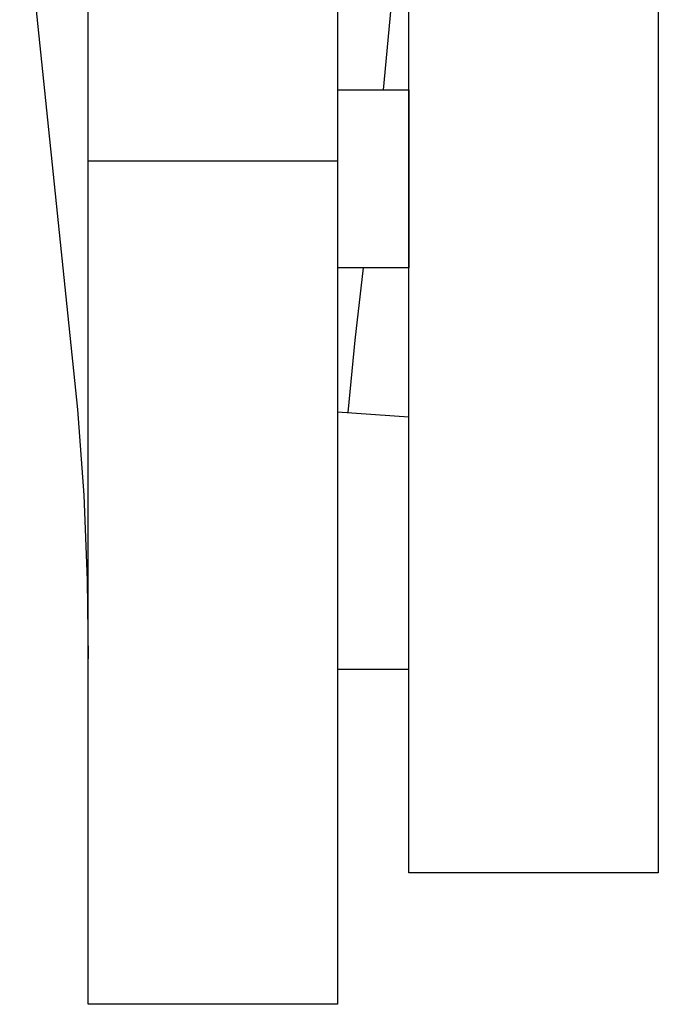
# Model space of a CAD drawing. Header units: millimetres. Extents: x 5000 to 6727, y 0 to 1679.
# Tile 1 of 106: x 5008 to 5098, y 0 to 138. Entities that reach past the tile are written whole.
import ezdxf

# ---------------------------------------------------------------- set-up
doc = ezdxf.new("R2010")
doc.units = ezdxf.units.MM
doc.layers.add('Make2D$Sichtbar$Kurven', color=18, linetype='Continuous', true_color=0x000000)

msp = doc.modelspace()

# ---------------------------------------------------------------- linework, layer by layer
at = {"layer": 'Make2D$Sichtbar$Kurven', "color": 18, "lineweight": -3, "true_color": 0x000000}
for p, q in [((5097.5, 517.18), (5097.5, 22.64)), ((5062.5, 18.45), (5062.5, 257.15)), ((5017.5, 126.1), (5017.5, 168.76)), ((5052.5, 168.76), (5052.5, 126.1)), ((5058.91, 128.28), (5062.5, 166.07)), ((5007.87, 161.8), (5016.01, 83.44)), ((5052.5, 128.28), (5062.5, 128.28)), ((5062.5, 128.28), (5062.5, 128.27)), ((5062.5, 128.27), (5062.5, 103.28)), ((5017.5, 118.26), (5017.5, 126.1)), ((5052.5, 126.1), (5052.5, 118.26)), ((5052.5, 124.38), (5052.5, 124.38)), ((5052.5, 124.38), (5052.5, 107.15)), ((5052.5, 118.26), (5017.5, 118.26)), ((5017.5, 113.64), (5017.5, 118.26)), ((5052.5, 118.26), (5052.5, 113.64)), ((5017.5, 0), (5017.5, 113.64)), ((5052.5, 113.64), (5052.5, 0)), ((5052.5, 107.15), (5052.5, 107.15)), ((5062.5, 103.28), (5052.5, 103.28)), ((5054.95, 93.16), (5056.14, 103.28)), ((5053.96, 83.01), (5054.95, 93.16)), ((5016.01, 83.44), (5016.87, 71.42)), ((5052.5, 83.12), (5062.5, 82.4)), ((5016.87, 71.42), (5017.36, 59.51)), ((5017.36, 59.51), (5017.5, 48.47)), ((5062.5, 46.98), (5052.5, 46.98)), ((5097.5, 22.64), (5097.5, 18.45)), ((5097.5, 18.45), (5062.5, 18.45)), ((5052.5, 0), (5017.5, 0))]:
    msp.add_line(p, q, dxfattribs=at)

doc.saveas('drawing.dxf')
